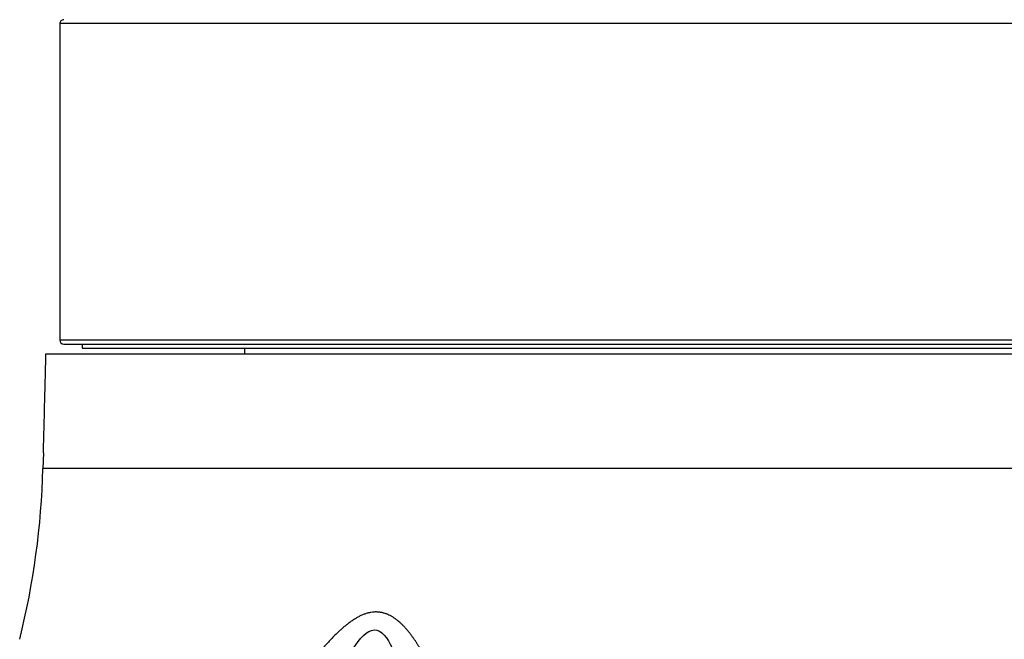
# Model space of a CAD drawing. Header units: millimetres. Extents: x 0 to 4378, y 0 to 2376.
# Tile 6 of 256: x 207 to 257, y 706 to 737. Entities that reach past the tile are written whole.
import ezdxf

# ---------------------------------------------------------------- set-up
doc = ezdxf.new("R2010")
doc.units = ezdxf.units.MM
doc.header["$LTSCALE"] = 0.2

# ---------------------------------------------------------------- blocks, each defined once
blk = doc.blocks.new('Blk$A23N0-7P24N')
for p, q in [((58.778, 101.5), (-58.718, 101.5)), ((-58.718, 101.5), (-58.718, 85.5)), ((58.778, 85.5), (-58.718, 85.5)), ((-58.52, 85.3), (58.58, 85.3)), ((-57.595, 85.3), (-57.595, 85.1)), ((-59.418, 84.8), (59.13, 84.8)), ((-57.595, 85.1), (57.654, 85.1)), ((-49.37, 85.1), (-49.37, 84.8)), ((-59.551, 79.8), (-59.572, 79.014)), ((-59.549, 79.8), (-59.551, 79.8)), ((41.116, 79.014), (-59.572, 79.014))]:
    blk.add_line(p, q)
for centre, radius, start, end in [((-58.518, 85.5), 0.2, 180.001, 269.3894), ((-99.558, 80.061), 40, 345.9856, 358.5)]:
    blk.add_arc(centre, radius, start, end)
for points, knots in [([(-58.52, 101.7), (-58.544, 101.7), (-58.572, 101.694), (-58.617, 101.675), (-58.642, 101.659), (-58.677, 101.624), (-58.693, 101.599), (-58.712, 101.554), (-58.718, 101.525), (-58.718, 101.5)], [-0.02940735, -0.02940735, -0.02940735, -0.02940735, -0.02221462, -0.02221462, -0.01480959, -0.01480959, -0.00740473, -0.00740473, 0, 0, 0, 0]), ([(-59.549, 79.8), (-59.521, 80.894), (-59.493, 81.962), (-59.451, 83.574), (-59.435, 84.181), (-59.418, 84.8)], [-1.415258, -1.415258, -1.415258, -1.415258, -1.108027, -1.108027, -0.9315859, -0.9315859, -0.9315859, -0.9315859]), ([(-49.812, 57.101), (-48.627, 59.579), (-47.518, 62.094), (-45.887, 65.826), (-45.351, 67.068), (-44.492, 68.839), (-44.195, 69.421), (-43.547, 70.413), (-43.176, 70.841), (-42.439, 70.855), (-42.139, 70.435), (-41.681, 69.459), (-41.504, 68.89), (-41.036, 67.115), (-40.818, 65.868), (-40.298, 62.118), (-40.142, 59.586), (-40.188, 57.101)], [0, 0, 0, 0, 0.25, 0.25, 0.375, 0.375, 0.4375, 0.4375, 0.5, 0.5, 0.5625, 0.5625, 0.625, 0.625, 0.75, 0.75, 1, 1, 1, 1])]:
    blk.add_open_spline(points, degree=3, knots=knots)
for points in [[(-58.52, 101.7), (-58.52, 101.7), (-58.52, 101.7), (-58.52, 101.7)], [(-58.52, 85.3), (-58.52, 85.3), (-58.52, 85.3), (-58.52, 85.3)]]:
    blk.add_open_spline(points, degree=3)
blk.add_rational_spline([(-37.67, 59.536), (-37.787, 61.747), (-38.211, 63.995), (-39.271, 67.328), (-39.692, 68.438), (-40.537, 70.015), (-40.85, 70.52), (-41.635, 71.388), (-42.139, 71.762), (-43.337, 71.749), (-43.921, 71.369), (-44.931, 70.487), (-45.389, 69.97), (-46.699, 68.396), (-47.503, 67.292), (-49.925, 63.974), (-51.536, 61.741), (-53.234, 59.536)], [0.999999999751, 0.999999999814, 0.999999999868, 0.999999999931, 0.999999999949, 0.999999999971, 0.999999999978, 0.999999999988, 0.999999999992, 0.999999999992, 0.999999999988, 0.999999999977, 0.999999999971, 0.999999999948, 0.99999999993, 0.999999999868, 0.999999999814, 0.999999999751], degree=3, knots=[0, 0, 0, 0, 0.25, 0.25, 0.375, 0.375, 0.4375, 0.4375, 0.5, 0.5, 0.5625, 0.5625, 0.625, 0.625, 0.75, 0.75, 1, 1, 1, 1])

msp = doc.modelspace()

# ---------------------------------------------------------------- block references
msp.add_blockref('Blk$A23N0-7P24N', (267.698, 635.188))

doc.saveas('drawing.dxf')
